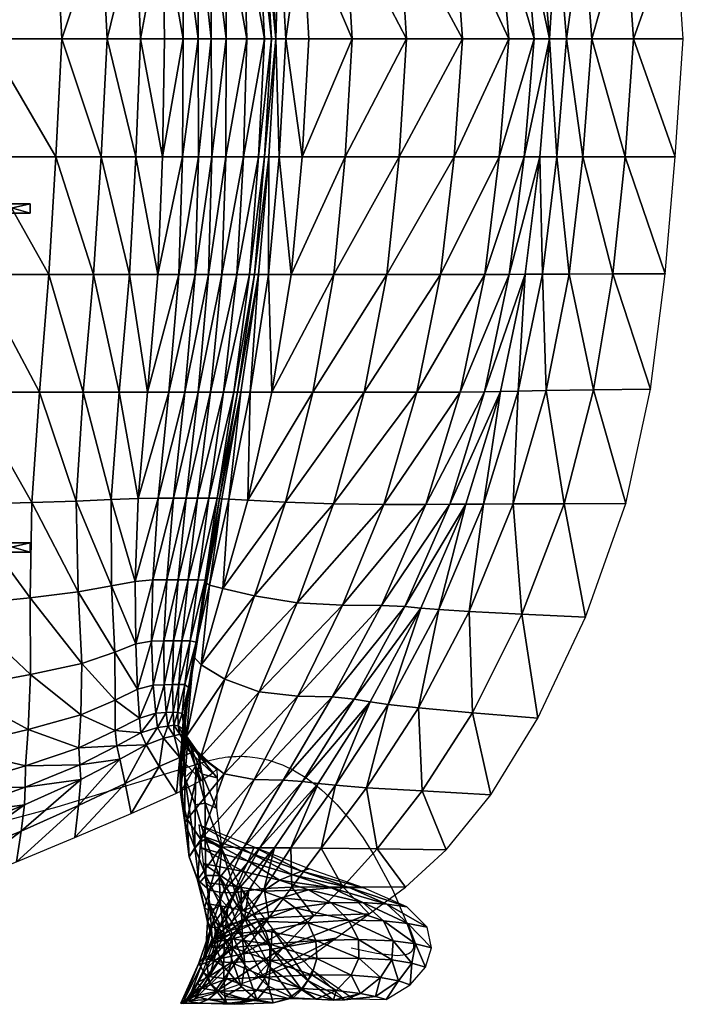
# Model space of a CAD drawing. Header units: inches. Extents: x 13.4 to 35.2, y -33.7 to 45.7.
# Tile 17 of 52: x 28.6 to 34.7, y -13.1 to -4.2. Entities that reach past the tile are written whole.
import ezdxf

# ---------------------------------------------------------------- set-up
doc = ezdxf.new("R2010")
doc.units = ezdxf.units.IN
doc.header["$MEASUREMENT"] = 0
doc.layers.get('0').update_dxf_attribs({"true_color": 0x737373})

# ---------------------------------------------------------------- blocks, each defined once
blk = doc.blocks.new('Box003')
at = {"color": 0}
mesh = blk.add_polyface(dxfattribs=at)
corners = [(0.5077, -3.12, -0.4409), (0.5077, -3.0358, -0.4409), (0.8063, -3.0358, 0.1332), (0.8063, -3.12, 0.1332), (0.2559, -3.0358, -0.5272), (0.4332, -3.0358, 0.0085), (0.4332, -3.12, 0.0085), (0.0602, -3.0358, -0.0569), (0.2559, -3.12, -0.5272), (1.8733, -1.4082, 1.0523), (1.9648, -2.4773, 0.9748), (2.1567, -2.4773, 1.2188), (2.0653, -1.4082, 1.2884), (2.3041, -2.4773, 1.4484), (2.1908, -3.5465, 1.1491), (2.008, -3.5465, 0.9071), (2.1964, -4.6157, 1.0795), (2.0271, -4.6157, 0.8442), (0.8906, -1.4082, 0.4111), (0.2545, -1.4082, 0.2956), (0.3242, -2.4773, 0.1377), (0.9768, -2.4773, 0.2627), (1.3817, -2.4773, 0.4563), (1.2893, -1.4082, 0.5849), (1.0413, -3.5465, 0.1905), (0.3734, -3.5465, 0.0522), (0.4124, -4.6157, 0.003), (1.0949, -4.6157, 0.1565), (1.4503, -3.5465, 0.3955), (1.507, -4.6157, 0.3687), (1.7088, -2.4773, 0.7072), (1.6157, -1.4082, 0.8082), (1.7669, -3.5465, 0.6451), (1.8075, -4.6157, 0.6026)]
mesh.append_faces([[corners[k] for k in face] for face in [(0, 1, 2), (2, 3, 0), (1, 4, 5), (5, 2, 1), (6, 5, 7), (1, 0, 8), (8, 4, 1), (3, 2, 5), (5, 6, 3), (0, 3, 6), (6, 8, 0), (9, 10, 11), (12, 11, 13), (14, 11, 10), (10, 15, 14), (16, 14, 15), (15, 17, 16), (18, 19, 20), (20, 21, 18), (21, 22, 23), (24, 25, 26), (26, 27, 24), (28, 24, 27), (27, 29, 28), (24, 28, 22), (22, 21, 24), (25, 24, 21), (21, 20, 25), (22, 30, 31), (30, 10, 9), (32, 28, 29), (29, 33, 32), (15, 32, 33), (33, 17, 15), (32, 15, 10), (10, 30, 32), (28, 32, 30), (30, 22, 28)]], dxfattribs={"vtx2": -1, "color": 0})
mesh = blk.add_polyface(dxfattribs=at)
corners = [(2.6889, -1.4082, 4.0683), (2.8423, -2.4773, 3.9998), (2.8799, -2.4773, 4.624), (2.1908, -3.5465, 1.1491), (2.1964, -4.6157, 1.0795), (2.332, -4.6157, 1.3091), (2.3337, -3.5465, 1.3787), (2.1567, -2.4773, 1.2188), (2.3041, -2.4773, 1.4484), (2.4548, -3.5465, 1.6034), (2.4268, -2.4773, 1.673), (2.45, -4.6157, 1.5338), (2.5852, -4.6157, 1.8868), (2.5821, -3.5465, 1.9556), (2.5463, -2.4773, 2.0247), (2.7435, -3.5465, 2.5681), (2.6838, -2.4773, 2.6354), (2.7723, -4.6157, 2.5016), (2.9354, -4.6157, 3.2162), (2.8806, -3.5465, 3.2807), (2.7967, -2.4773, 3.3466), (2.9354, -3.5465, 3.9337), (2.9985, -4.6157, 3.8687), (3.0374, -4.6157, 4.4902), (2.9748, -3.5465, 4.5568), (2.969, -2.4773, 5.2483), (2.8026, -1.4082, 5.3175), (3.0657, -3.5465, 5.1798), (3.1277, -4.6157, 5.1118), (3.2746, -3.5465, 6.0322), (3.3362, -4.6157, 5.9629), (3.1749, -2.4773, 6.1015)]
mesh.append_faces([[corners[k] for k in face] for face in [(0, 1, 2), (3, 4, 5), (5, 6, 3), (7, 3, 6), (6, 8, 7), (9, 10, 8), (8, 6, 9), (11, 9, 6), (6, 5, 11), (9, 11, 12), (12, 13, 9), (10, 9, 13), (13, 14, 10), (15, 16, 14), (14, 13, 15), (17, 15, 13), (13, 12, 17), (15, 17, 18), (18, 19, 15), (16, 15, 19), (19, 20, 16), (21, 1, 20), (20, 19, 21), (22, 21, 19), (19, 18, 22), (21, 22, 23), (23, 24, 21), (1, 21, 24), (24, 2, 1), (2, 25, 26), (27, 24, 23), (23, 28, 27), (29, 27, 28), (28, 30, 29), (27, 29, 31), (31, 25, 27), (24, 27, 25), (25, 2, 24)]], dxfattribs={"vtx2": -1, "color": 0})
mesh = blk.add_polyface(dxfattribs=at)
corners = [(3.6677, -3.5465, 7.343), (3.5632, -2.4773, 7.4126), (3.1749, -2.4773, 6.1015), (3.2746, -3.5465, 6.0322), (3.7294, -4.6157, 7.2733), (3.3362, -4.6157, 5.9629), (4.2229, -4.6157, 8.7906), (4.1573, -3.5465, 8.8603), (4.0451, -2.4773, 8.9299), (4.6554, -3.5465, 10.3321), (4.732, -4.6157, 10.2625), (5.1529, -4.6157, 11.4589), (5.0655, -3.5465, 11.5265), (4.5322, -2.4773, 10.4017), (4.933, -2.4776, 11.5942), (5.2911, -3.5465, 12.2117), (5.1561, -2.4782, 12.2734), (5.3816, -4.6157, 12.15), (5.521, -4.6157, 12.5885), (5.4321, -3.5465, 12.6423), (5.2985, -2.4791, 12.6961), (6.207, -3.5465, 14.3646), (5.8246, -3.5465, 13.6111), (5.9066, -4.6157, 13.5751), (6.2846, -4.6157, 14.3425), (6.6623, -3.5465, 15.2257), (6.7353, -4.6157, 15.2195), (6.5694, -2.4844, 15.2319), (6.0966, -2.4826, 14.3866), (5.7002, -2.4811, 13.647), (5.5881, -3.5465, 13.0729), (5.674, -4.6157, 13.027), (5.457, -2.48, 13.1187)]
mesh.append_faces([[corners[k] for k in face] for face in [(0, 1, 2), (2, 3, 0), (4, 0, 3), (3, 5, 4), (0, 4, 6), (6, 7, 0), (1, 0, 7), (8, 7, 9), (10, 9, 7), (7, 6, 10), (9, 10, 11), (11, 12, 9), (13, 9, 12), (12, 14, 13), (15, 16, 14), (14, 12, 15), (17, 15, 12), (12, 11, 17), (15, 17, 18), (18, 19, 15), (16, 15, 19), (19, 20, 16), (21, 22, 23), (23, 24, 21), (25, 21, 24), (24, 26, 25), (21, 25, 27), (27, 28, 21), (22, 21, 28), (28, 29, 22), (30, 19, 18), (18, 31, 30), (22, 30, 31), (31, 23, 22), (30, 22, 29), (29, 32, 30), (19, 30, 32), (32, 20, 19)]], dxfattribs={"vtx2": -1, "color": 0})
mesh = blk.add_polyface(dxfattribs=at)
corners = [(0.5077, -6.1113, -0.4409), (0.8063, -6.1113, 0.1332), (0.8063, -6.1956, 0.1332), (0.5077, -6.1956, -0.4409), (0.4332, -6.1956, 0.0085), (0.2559, -6.1956, -0.5272), (0.0602, -6.1956, -0.0569), (0.4332, -6.1113, 0.0085), (0.2559, -6.1113, -0.5272), (2.1567, -6.754, 1.2188), (1.9648, -6.754, 0.9748), (1.8733, -7.8232, 1.0523), (2.3041, -6.754, 1.4484), (2.0653, -7.8232, 1.2884), (2.1908, -5.6848, 1.1491), (2.008, -5.6848, 0.9071), (2.1964, -4.6157, 1.0795), (2.0271, -4.6157, 0.8442), (0.8906, -7.8232, 0.4111), (0.9768, -6.754, 0.2627), (0.3242, -6.754, 0.1377), (0.2545, -7.8232, 0.2956), (1.2893, -7.8232, 0.5849), (1.3817, -6.754, 0.4563), (1.0413, -5.6848, 0.1905), (1.0949, -4.6157, 0.1565), (0.4124, -4.6157, 0.003), (0.3734, -5.6848, 0.0522), (1.4503, -5.6848, 0.3955), (1.507, -4.6157, 0.3687), (1.6157, -7.8232, 0.8082), (1.7088, -6.754, 0.7072), (1.7669, -5.6848, 0.6451), (1.8075, -4.6157, 0.6026)]
mesh.append_faces([[corners[k] for k in face] for face in [(0, 1, 2), (2, 3, 0), (3, 2, 4), (4, 5, 3), (6, 4, 7), (3, 5, 8), (8, 0, 3), (1, 7, 4), (4, 2, 1), (0, 8, 7), (7, 1, 0), (9, 10, 11), (12, 9, 13), (14, 15, 10), (10, 9, 14), (16, 17, 15), (15, 14, 16), (18, 19, 20), (20, 21, 18), (22, 23, 19), (19, 18, 22), (24, 25, 26), (26, 27, 24), (28, 29, 25), (25, 24, 28), (24, 19, 23), (23, 28, 24), (27, 20, 19), (19, 24, 27), (30, 31, 23), (11, 10, 31), (32, 33, 29), (29, 28, 32), (15, 17, 33), (33, 32, 15), (32, 31, 10), (10, 15, 32), (28, 23, 31), (31, 32, 28)]], dxfattribs={"vtx2": -1, "color": 0})
mesh = blk.add_polyface(dxfattribs=at)
corners = [(2.8799, -6.754, 4.624), (2.8423, -6.754, 3.9998), (2.6889, -7.8232, 4.0683), (2.1908, -5.6848, 1.1491), (2.3337, -5.6848, 1.3787), (2.332, -4.6157, 1.3091), (2.1964, -4.6157, 1.0795), (2.1567, -6.754, 1.2188), (2.3041, -6.754, 1.4484), (2.4548, -5.6848, 1.6034), (2.4268, -6.754, 1.673), (2.45, -4.6157, 1.5338), (2.5821, -5.6848, 1.9556), (2.5852, -4.6157, 1.8868), (2.5463, -6.754, 2.0247), (2.7435, -5.6848, 2.5681), (2.6838, -6.754, 2.6354), (2.7723, -4.6157, 2.5016), (2.8806, -5.6848, 3.2807), (2.9354, -4.6157, 3.2162), (2.7967, -6.754, 3.3466), (2.9354, -5.6848, 3.9337), (2.9985, -4.6157, 3.8687), (2.9748, -5.6848, 4.5568), (3.0374, -4.6157, 4.4902), (2.8026, -7.8232, 5.3175), (2.969, -6.754, 5.2483), (2.9993, -7.8232, 6.171), (3.1749, -6.754, 6.1015), (3.0657, -5.6848, 5.1798), (3.1277, -4.6157, 5.1118), (3.2746, -5.6848, 6.0322), (3.3362, -4.6157, 5.9629)]
mesh.append_faces([[corners[k] for k in face] for face in [(0, 1, 2), (3, 4, 5), (5, 6, 3), (7, 8, 4), (4, 3, 7), (9, 4, 8), (8, 10, 9), (11, 5, 4), (4, 9, 11), (9, 12, 13), (13, 11, 9), (10, 14, 12), (12, 9, 10), (15, 12, 14), (14, 16, 15), (17, 13, 12), (12, 15, 17), (15, 18, 19), (19, 17, 15), (16, 20, 18), (18, 15, 16), (21, 18, 20), (20, 1, 21), (22, 19, 18), (18, 21, 22), (21, 23, 24), (24, 22, 21), (1, 0, 23), (23, 21, 1), (25, 26, 0), (27, 28, 26), (29, 30, 24), (24, 23, 29), (31, 32, 30), (30, 29, 31), (29, 26, 28), (28, 31, 29), (23, 0, 26), (26, 29, 23)]], dxfattribs={"vtx2": -1, "color": 0})
mesh = blk.add_polyface(dxfattribs=at)
corners = [(3.6677, -5.6848, 7.343), (3.2746, -5.6848, 6.0322), (3.1749, -6.754, 6.1015), (3.7294, -4.6157, 7.2733), (3.3362, -4.6157, 5.9629), (4.1573, -5.6848, 8.8603), (4.2229, -4.6157, 8.7906), (3.5632, -6.754, 7.4126), (4.0451, -6.754, 8.9299), (4.6554, -5.6848, 10.3321), (4.5322, -6.754, 10.4017), (4.732, -4.6157, 10.2625), (5.0655, -5.6848, 11.5265), (5.1529, -4.6157, 11.4589), (4.933, -6.7538, 11.5942), (5.2911, -5.6848, 12.2117), (5.1561, -6.7531, 12.2734), (5.3816, -4.6157, 12.15), (5.4321, -5.6848, 12.6423), (5.521, -4.6157, 12.5885), (5.2985, -6.7522, 12.6961), (6.207, -5.6848, 14.3646), (6.2846, -4.6157, 14.3425), (5.9066, -4.6157, 13.5751), (5.8246, -5.6848, 13.6111), (6.6623, -5.6848, 15.2257), (6.7353, -4.6157, 15.2195), (6.0966, -6.7487, 14.3866), (6.5694, -6.747, 15.2319), (5.7002, -6.7503, 13.647), (5.5881, -5.6848, 13.0729), (5.674, -4.6157, 13.027), (5.457, -6.7514, 13.1187)]
mesh.append_faces([[corners[k] for k in face] for face in [(0, 1, 2), (3, 4, 1), (1, 0, 3), (0, 5, 6), (6, 3, 0), (7, 8, 5), (5, 0, 7), (9, 5, 8), (8, 10, 9), (11, 6, 5), (5, 9, 11), (9, 12, 13), (13, 11, 9), (10, 14, 12), (12, 9, 10), (15, 12, 14), (14, 16, 15), (17, 13, 12), (12, 15, 17), (15, 18, 19), (19, 17, 15), (16, 20, 18), (18, 15, 16), (21, 22, 23), (23, 24, 21), (25, 26, 22), (22, 21, 25), (21, 27, 28), (28, 25, 21), (24, 29, 27), (27, 21, 24), (30, 31, 19), (19, 18, 30), (24, 23, 31), (31, 30, 24), (30, 32, 29), (29, 24, 30), (18, 20, 32), (32, 30, 18)]], dxfattribs={"vtx2": -1, "color": 0})
mesh = blk.add_polyface(dxfattribs=at)
corners = [(2.9993, -7.8232, 6.171), (3.3729, -7.8232, 7.4822), (3.5632, -6.754, 7.4126), (3.8396, -7.8232, 8.9995), (4.0451, -6.754, 8.9299), (3.1241, -8.82, 7.5237), (3.5609, -8.8357, 9.041), (4.3159, -7.8232, 10.4713), (4.0159, -8.8409, 10.5128), (4.5322, -6.754, 10.4017), (4.7104, -7.8223, 11.6618), (4.933, -6.7538, 11.5942), (4.3981, -8.8407, 11.7022), (4.9321, -7.8196, 12.3351), (4.6165, -8.84, 12.372), (5.1561, -6.7531, 12.2734), (5.0755, -7.8161, 12.7498), (5.2985, -6.7522, 12.6961), (4.7611, -8.839, 12.7822), (3.1749, -6.754, 6.1015), (3.6677, -5.6848, 7.343), (5.9205, -7.802, 14.4087), (6.0966, -6.7487, 14.3866), (5.7002, -6.7503, 13.647), (5.4909, -7.8082, 13.6829), (6.4371, -7.795, 15.2381), (6.5694, -6.747, 15.2319), (5.653, -8.8351, 14.4145), (6.2139, -8.8332, 15.2265), (5.1898, -8.8368, 13.703), (5.2355, -7.8126, 13.1645), (5.457, -6.7514, 13.1187), (4.9224, -8.838, 13.1923)]
mesh.append_faces([[corners[k] for k in face] for face in [(0, 1, 2), (1, 3, 4), (4, 2, 1), (5, 6, 3), (3, 1, 5), (7, 3, 6), (6, 8, 7), (9, 4, 3), (3, 7, 9), (7, 10, 11), (11, 9, 7), (8, 12, 10), (10, 7, 8), (13, 10, 12), (12, 14, 13), (15, 11, 10), (10, 13, 15), (13, 16, 17), (17, 15, 13), (14, 18, 16), (16, 13, 14), (19, 2, 20), (21, 22, 23), (23, 24, 21), (25, 26, 22), (22, 21, 25), (21, 27, 28), (28, 25, 21), (24, 29, 27), (27, 21, 24), (30, 31, 17), (17, 16, 30), (24, 23, 31), (31, 30, 24), (30, 32, 29), (29, 24, 30), (16, 18, 32), (32, 30, 16)]], dxfattribs={"vtx2": -1, "color": 0})
mesh = blk.add_polyface(dxfattribs=at)
corners = [(0.5077, -9.1892, 0.0937), (0.8063, -9.1892, 0.6678), (0.8063, -9.2735, 0.6678), (0.5077, -9.2735, 0.0937), (0.4332, -9.2735, 0.5431), (0.2559, -9.2735, 0.0074), (0.0602, -9.2735, 0.4777), (0.4332, -9.1892, 0.5431), (0.2559, -9.1892, 0.0074), (2.0653, -7.8232, 1.2884), (1.8733, -7.8232, 1.0523), (1.7869, -8.787, 1.1718), (1.9693, -8.7836, 1.3908), (2.1567, -6.754, 1.2188), (2.1086, -8.7836, 1.6157), (2.2117, -7.8232, 1.518), (1.759, -9.54, 1.3655), (1.9212, -9.5264, 1.5587), (2.0466, -9.5264, 1.7694), (2.2237, -8.7836, 1.8387), (2.1497, -9.5264, 1.9878), (0.8906, -7.8232, 0.4111), (0.8216, -8.8243, 0.632), (1.2252, -8.8107, 0.7834), (1.2893, -7.8232, 0.5849), (0.2545, -7.8232, 0.2956), (0.1867, -8.8413, 0.5273), (0.8085, -9.6895, 0.9217), (1.2419, -9.6351, 1.054), (1.3817, -6.754, 0.4563), (1.6157, -7.8232, 0.8082), (1.7088, -6.754, 0.7072), (1.543, -8.7971, 0.9663), (1.5456, -9.5808, 1.1996)]
mesh.append_faces([[corners[k] for k in face] for face in [(0, 1, 2), (2, 3, 0), (3, 2, 4), (4, 5, 3), (6, 4, 7), (3, 5, 8), (8, 0, 3), (1, 7, 4), (4, 2, 1), (0, 8, 7), (7, 1, 0), (9, 10, 11), (11, 12, 9), (10, 9, 13), (12, 14, 15), (15, 9, 12), (12, 11, 16), (16, 17, 12), (17, 18, 14), (14, 12, 17), (19, 14, 18), (18, 20, 19), (21, 22, 23), (23, 24, 21), (25, 26, 22), (22, 21, 25), (27, 22, 26), (28, 23, 22), (29, 24, 30), (31, 30, 10), (30, 32, 11), (11, 10, 30), (24, 23, 32), (32, 30, 24), (33, 32, 23), (23, 28, 33), (16, 11, 32), (32, 33, 16)]], dxfattribs={"vtx2": -1, "color": 0})
mesh = blk.add_polyface(dxfattribs=at)
corners = [(2.0653, -7.8232, 1.2884), (2.2117, -7.8232, 1.518), (2.3041, -6.754, 1.4484), (2.3329, -7.8232, 1.7426), (2.1086, -8.7836, 1.6157), (2.2237, -8.7836, 1.8387), (2.4268, -6.754, 1.673), (2.4446, -7.8232, 2.0941), (2.5463, -6.754, 2.0247), (2.3264, -8.7836, 2.1902), (2.5625, -7.8232, 2.7042), (2.4285, -8.7836, 2.8003), (2.6838, -6.754, 2.6354), (2.6546, -7.8232, 3.4149), (2.7967, -6.754, 3.3466), (2.5041, -8.7845, 3.5076), (2.6889, -7.8232, 4.0683), (2.5269, -8.7875, 4.1507), (2.8423, -6.754, 3.9998), (2.72, -7.8232, 4.6929), (2.8799, -6.754, 4.624), (2.5458, -8.7914, 4.7617), (3.3729, -7.8232, 7.4822), (2.9993, -7.8232, 6.171), (2.7817, -8.8034, 6.2159), (3.1241, -8.82, 7.5237), (3.5632, -6.754, 7.4126), (3.1749, -6.754, 6.1015), (2.1497, -9.5264, 1.9878), (2.2408, -9.5264, 2.3393), (2.3308, -9.5264, 2.9494), (2.3947, -9.5303, 3.6464), (2.4077, -9.542, 4.2588), (2.8026, -7.8232, 5.3175), (2.969, -6.754, 5.2483), (2.6098, -8.7952, 5.3727)]
mesh.append_faces([[corners[k] for k in face] for face in [(0, 1, 2), (3, 1, 4), (4, 5, 3), (6, 2, 1), (1, 3, 6), (3, 7, 8), (8, 6, 3), (5, 9, 7), (7, 3, 5), (10, 7, 9), (9, 11, 10), (12, 8, 7), (7, 10, 12), (10, 13, 14), (14, 12, 10), (11, 15, 13), (13, 10, 11), (16, 13, 15), (15, 17, 16), (18, 14, 13), (13, 16, 18), (16, 19, 20), (17, 21, 19), (19, 16, 17), (22, 23, 24), (24, 25, 22), (26, 27, 23), (9, 5, 28), (11, 9, 29), (15, 11, 30), (17, 15, 31), (21, 17, 32), (20, 19, 33), (34, 33, 23), (33, 35, 24), (24, 23, 33), (19, 21, 35), (35, 33, 19)]], dxfattribs={"vtx2": -1, "color": 0})
mesh = blk.add_polyface(dxfattribs=at)
corners = [(-0.9218, -11.9844, 1.3868), (0.0505, -11.6618, 1.3202), (0.0628, -11.4233, 1.3637), (-0.9292, -12.2047, 1.212), (0.04, -11.8562, 1.1886), (-0.8575, -9.8527, 0.8223), (0.1429, -9.7575, 0.834), (0.1867, -8.8413, 0.5273), (-0.8822, -10.6931, 1.1552), (0.1125, -10.5146, 1.1222), (-0.9, -11.2933, 1.3777), (0.0846, -11.0553, 1.2982), (-0.9125, -11.7062, 1.4637), (0.7605, -11.4078, 1.4103), (0.7634, -11.2153, 1.4282), (1.2581, -11.2045, 1.5773), (1.2491, -11.0501, 1.5748), (0.7556, -11.57, 1.2931), (1.2666, -11.3383, 1.4634), (0.8085, -9.6895, 0.9217), (0.8216, -8.8243, 0.632), (1.2419, -9.6351, 1.054), (0.8108, -10.3871, 1.1931), (1.2767, -10.2854, 1.316), (0.7879, -10.8853, 1.3588), (1.2672, -10.7504, 1.4887), (0.7251, -11.8088, 1.0643), (1.2469, -11.5764, 1.2005), (0.6817, -12.0859, 0.7797), (1.2131, -11.8668, 0.8632), (0.0239, -12.0914, 0.9895), (0.005, -12.347, 0.7566), (-0.936, -12.4437, 1.0044), (-0.9425, -12.692, 0.7803)]
mesh.append_faces([[corners[k] for k in face] for face in [(0, 1, 2), (3, 4, 1), (5, 6, 7), (8, 9, 6), (6, 5, 8), (10, 11, 9), (9, 8, 10), (12, 2, 11), (11, 10, 12), (13, 14, 2), (2, 1, 13), (15, 16, 14), (14, 13, 15), (13, 17, 18), (18, 15, 13), (1, 4, 17), (17, 13, 1), (7, 6, 19), (20, 19, 21), (19, 22, 23), (6, 9, 22), (22, 19, 6), (24, 22, 9), (9, 11, 24), (22, 24, 25), (24, 14, 16), (16, 25, 24), (11, 2, 14), (14, 24, 11), (26, 27, 18), (18, 17, 26), (28, 29, 27), (27, 26, 28), (26, 30, 31), (31, 28, 26), (17, 4, 30), (30, 26, 17), (32, 30, 4), (33, 31, 30)]], dxfattribs={"vtx2": -1, "color": 0})
mesh = blk.add_polyface(dxfattribs=at)
corners = [(2.2045, -10.888, 3.0604), (2.1517, -10.853, 2.7826), (2.2029, -10.9485, 2.7592), (2.188, -10.7386, 3.0552), (2.2355, -11.0207, 3.6009), (2.2103, -10.8026, 3.5102), (2.1497, -9.5264, 1.9878), (2.2408, -9.5264, 2.3393), (2.3264, -8.7836, 2.1902), (2.3308, -9.5264, 2.9494), (2.185, -10.0811, 2.5037), (2.2608, -10.0811, 3.0703), (2.4285, -8.7836, 2.8003), (2.3947, -9.5303, 3.6464), (2.5041, -8.7845, 3.5076), (2.3126, -10.093, 3.7186), (2.4077, -9.542, 4.2588), (2.3169, -10.1284, 4.2977), (2.3008, -10.1757, 4.8422), (2.408, -9.5576, 4.8288), (2.1471, -10.7298, 2.746), (2.21, -10.4774, 3.082), (2.156, -10.4774, 2.6462), (2.2435, -10.5052, 3.6113), (2.2401, -10.5886, 4.1725), (2.1979, -10.9703, 4.1785), (2.2183, -10.6998, 4.7498), (2.1863, -10.9808, 4.6698), (2.5742, -10.427, 7.4713), (2.3586, -10.2977, 6.1801), (2.2253, -10.9466, 6.1451), (2.3558, -11.131, 7.4445), (2.4341, -9.5732, 5.3988), (2.291, -10.223, 5.3867), (2.1964, -10.811, 5.3271)]
mesh.append_faces([[corners[k] for k in face] for face in [(0, 1, 2), (1, 0, 3), (0, 4, 5), (5, 3, 0), (6, 7, 8), (9, 7, 10), (10, 11, 9), (7, 9, 12), (9, 13, 14), (11, 15, 13), (13, 9, 11), (16, 13, 15), (15, 17, 16), (17, 18, 19), (19, 16, 17), (20, 3, 21), (11, 10, 22), (22, 21, 11), (21, 23, 15), (15, 11, 21), (3, 5, 23), (23, 21, 3), (24, 23, 5), (5, 25, 24), (17, 15, 23), (23, 24, 17), (24, 26, 18), (18, 17, 24), (25, 27, 26), (26, 24, 25), (28, 29, 30), (30, 31, 28), (32, 33, 29), (19, 18, 33), (33, 32, 19), (34, 33, 18), (18, 26, 34), (30, 29, 33), (33, 34, 30)]], dxfattribs={"vtx2": -1, "color": 0})
mesh = blk.add_polyface(dxfattribs=at)
corners = [(2.3947, -9.5303, 3.6464), (2.4077, -9.542, 4.2588), (2.5269, -8.7875, 4.1507), (2.408, -9.5576, 4.8288), (2.5458, -8.7914, 4.7617), (2.8441, -9.6723, 7.5089), (2.5561, -9.6057, 6.2114), (2.3586, -10.2977, 6.1801), (2.5742, -10.427, 7.4713), (3.1241, -8.82, 7.5237), (2.7817, -8.8034, 6.2159), (3.2291, -9.7349, 9.0262), (3.5609, -8.8357, 9.041), (2.8846, -10.5444, 8.9886), (3.6418, -9.7558, 10.498), (3.2361, -10.5836, 10.4604), (4.0159, -8.8409, 10.5128), (3.5497, -10.5898, 11.6497), (3.9964, -9.7593, 11.6879), (2.3558, -11.131, 7.4445), (2.5678, -11.2877, 8.9618), (2.8412, -11.3399, 10.4336), (2.356, -11.883, 8.9428), (3.1026, -11.3442, 11.6184), (2.5446, -11.9511, 10.4153), (3.2788, -11.3571, 12.2746), (2.742, -11.9584, 11.5941), (3.7464, -10.6086, 12.3195), (3.4206, -11.3744, 12.6665), (3.8929, -10.6336, 12.7295), (2.8911, -11.9607, 12.2319), (2.4341, -9.5732, 5.3988), (2.6098, -8.7952, 5.3727), (2.396, -11.5546, 3.9245), (2.3689, -11.2907, 3.2121), (2.4974, -11.5998, 3.3426), (2.5048, -11.3241, 2.5705), (2.5019, -11.2461, 2.0644), (2.3339, -11.1178, 2.679), (2.4624, -11.2818, 1.7252), (2.3101, -11.0711, 2.3096), (3.1743, -11.9603, 12.9665), (3.5789, -11.3916, 13.0584)]
mesh.append_faces([[corners[k] for k in face] for face in [(0, 1, 2), (1, 3, 4), (5, 6, 7), (7, 8, 5), (9, 10, 6), (6, 5, 9), (5, 11, 12), (12, 9, 5), (8, 13, 11), (11, 5, 8), (14, 11, 13), (13, 15, 14), (16, 12, 11), (15, 17, 18), (18, 14, 15), (19, 20, 13), (13, 8, 19), (21, 20, 22), (15, 13, 20), (20, 21, 15), (21, 23, 17), (17, 15, 21), (23, 21, 24), (25, 23, 26), (27, 17, 23), (23, 25, 27), (25, 28, 29), (28, 25, 30), (31, 32, 4), (4, 3, 31), (6, 10, 32), (32, 31, 6), (7, 6, 31), (33, 34, 35), (36, 35, 34), (37, 36, 38), (39, 37, 40), (41, 42, 28)]], dxfattribs={"vtx2": -1, "color": 0})
mesh = blk.add_polyface(dxfattribs=at)
corners = [(3.2291, -9.7349, 9.0262), (3.6418, -9.7558, 10.498), (4.0159, -8.8409, 10.5128), (3.9964, -9.7593, 11.6879), (4.3981, -8.8407, 11.7022), (4.2068, -9.7696, 12.3594), (3.5497, -10.5898, 11.6497), (3.7464, -10.6086, 12.3195), (4.6165, -8.84, 12.372), (4.3534, -9.7833, 12.7717), (4.7611, -8.839, 12.7822), (3.8929, -10.6336, 12.7295), (3.2788, -11.3571, 12.2746), (5.2684, -9.8382, 14.3878), (5.653, -8.8351, 14.4145), (5.1898, -8.8368, 13.703), (4.7902, -9.8142, 13.6911), (5.8488, -9.8657, 15.1792), (6.2139, -8.8332, 15.2265), (4.8213, -10.7336, 14.3195), (5.4154, -10.7836, 15.0897), (4.333, -10.6898, 13.6394), (4.3666, -11.4434, 14.2008), (3.8592, -11.4132, 13.5399), (4.9875, -11.4779, 14.9514), (4.5818, -11.9785, 14.7703), (3.9571, -11.9693, 14.052), (4.5165, -9.797, 13.184), (4.9224, -8.838, 13.1923), (4.056, -10.6586, 13.1394), (3.5789, -11.3916, 13.0584), (3.4206, -11.3744, 12.6665), (3.449, -11.9625, 13.4215)]
mesh.append_faces([[corners[k] for k in face] for face in [(0, 1, 2), (1, 3, 4), (4, 2, 1), (5, 3, 6), (6, 7, 5), (8, 4, 3), (3, 5, 8), (5, 9, 10), (10, 8, 5), (7, 11, 9), (9, 5, 7), (11, 7, 12), (13, 14, 15), (15, 16, 13), (17, 18, 14), (14, 13, 17), (13, 19, 20), (20, 17, 13), (16, 21, 19), (19, 13, 16), (22, 19, 21), (21, 23, 22), (24, 20, 19), (19, 22, 24), (25, 24, 22), (26, 22, 23), (27, 28, 10), (10, 9, 27), (16, 15, 28), (28, 27, 16), (27, 29, 21), (21, 16, 27), (9, 11, 29), (29, 27, 9), (30, 29, 11), (11, 31, 30), (23, 21, 29), (29, 30, 23), (32, 23, 30)]], dxfattribs={"vtx2": -1, "color": 0})
mesh = blk.add_polyface(dxfattribs=at)
corners = [(2.1471, -10.7298, 2.746), (2.104, -10.7279, 2.5151), (2.1108, -10.8453, 2.561), (1.9212, -9.5264, 1.5587), (1.759, -9.54, 1.3655), (1.7649, -10.1081, 1.5808), (1.9098, -10.0821, 1.7577), (2.0205, -10.0814, 1.9581), (2.0466, -9.5264, 1.7694), (2.1497, -9.5264, 1.9878), (2.1086, -10.0811, 2.1699), (2.185, -10.0811, 2.5037), (2.2408, -9.5264, 2.3393), (1.9238, -10.4814, 1.9532), (1.7804, -10.5174, 1.7649), (1.7985, -10.7816, 1.8883), (1.9466, -10.7379, 2.0957), (2.0248, -10.4784, 2.1604), (2.0424, -10.7312, 2.3143), (2.0983, -10.4774, 2.3652), (2.156, -10.4774, 2.6462), (2.21, -10.4774, 3.082), (1.2767, -10.2854, 1.316), (1.2419, -9.6351, 1.054), (0.8085, -9.6895, 0.9217), (1.2672, -10.7504, 1.4887), (0.8108, -10.3871, 1.1931), (1.5456, -9.5808, 1.1996), (1.5743, -10.1841, 1.4394), (1.5797, -10.6174, 1.6171), (1.58, -10.8956, 1.7215)]
mesh.append_faces([[corners[k] for k in face] for face in [(0, 1, 2), (3, 4, 5), (5, 6, 3), (6, 7, 8), (8, 3, 6), (9, 8, 7), (7, 10, 9), (10, 11, 12), (12, 9, 10), (13, 14, 15), (15, 16, 13), (6, 5, 14), (14, 13, 6), (13, 17, 7), (7, 6, 13), (16, 18, 17), (17, 13, 16), (19, 17, 18), (18, 1, 19), (10, 7, 17), (17, 19, 10), (19, 20, 11), (11, 10, 19), (1, 0, 20), (20, 19, 1), (21, 20, 0), (22, 23, 24), (25, 22, 26), (27, 28, 5), (5, 4, 27), (23, 22, 28), (28, 27, 23), (29, 28, 22), (22, 25, 29), (14, 5, 28), (28, 29, 14), (29, 30, 15), (15, 14, 29), (30, 29, 25)]], dxfattribs={"vtx2": -1, "color": 0})
mesh = blk.add_polyface(dxfattribs=at)
corners = [(2.2029, -10.9485, 2.7592), (2.2635, -11.0355, 3.1089), (2.2045, -10.888, 3.0604), (2.3096, -11.2286, 3.6957), (2.2355, -11.0207, 3.6009), (2.2109, -11.3213, 4.6108), (2.3042, -11.5679, 4.6707), (2.1979, -10.9703, 4.1785), (2.2103, -10.8026, 3.5102), (2.1648, -11.2171, 5.1064), (2.1863, -10.9808, 4.6698), (2.2101, -11.7297, 5.9333), (2.171, -11.4561, 6.0737), (2.3019, -11.9609, 5.9359), (2.233, -11.698, 7.424), (2.3558, -11.131, 7.4445), (2.2253, -10.9466, 6.1451), (2.356, -11.883, 8.9428), (2.5678, -11.2877, 8.9618), (2.1964, -10.811, 5.3271), (2.2183, -10.6998, 4.7498), (2.396, -11.5546, 3.9245), (2.396, -11.8746, 4.832), (2.3689, -11.2907, 3.2121), (2.3339, -11.1178, 2.679), (2.5048, -11.3241, 2.5705), (2.3101, -11.0711, 2.3096), (2.1644, -10.9272, 2.4951), (2.5019, -11.2461, 2.0644), (2.2651, -11.096, 2.0357), (2.4624, -11.2818, 1.7252), (2.1142, -10.9425, 2.2715), (2.1665, -11.138, 1.7891), (2.3601, -11.3476, 1.4535), (2.1345, -11.463, 1.2264)]
mesh.append_faces([[corners[k] for k in face] for face in [(0, 1, 2), (1, 3, 4), (4, 2, 1), (5, 4, 3), (3, 6, 5), (7, 8, 4), (4, 5, 7), (5, 9, 10), (10, 7, 5), (11, 12, 9), (9, 5, 11), (5, 6, 13), (13, 11, 5), (14, 12, 11), (15, 16, 12), (12, 14, 15), (14, 17, 18), (18, 15, 14), (12, 16, 19), (20, 10, 9), (9, 19, 20), (6, 3, 21), (21, 22, 6), (23, 21, 3), (3, 1, 23), (23, 24, 25), (1, 0, 24), (24, 23, 1), (26, 24, 0), (0, 27, 26), (24, 26, 28), (26, 29, 30), (27, 31, 29), (29, 26, 27), (32, 29, 31), (33, 30, 29), (29, 32, 33), (34, 33, 32)]], dxfattribs={"vtx2": -1, "color": 0})
mesh = blk.add_polyface(dxfattribs=at)
corners = [(1.9617, -10.8654, 2.1358), (1.8124, -10.9145, 1.9214), (1.8602, -11.0251, 1.827), (2.0185, -10.965, 2.0436), (1.9466, -10.7379, 2.0957), (1.7985, -10.7816, 1.8883), (2.0561, -10.8533, 2.3579), (2.0424, -10.7312, 2.3143), (2.1142, -10.9425, 2.2715), (2.1108, -10.8453, 2.561), (2.1644, -10.9272, 2.4951), (2.104, -10.7279, 2.5151), (2.1517, -10.853, 2.7826), (2.1471, -10.7298, 2.746), (2.2029, -10.9485, 2.7592), (2.188, -10.7386, 3.0552), (1.5934, -11.0338, 1.7414), (1.58, -10.8956, 1.7215), (1.2491, -11.0501, 1.5748), (1.2581, -11.2045, 1.5773), (1.6222, -11.1531, 1.6375), (1.2666, -11.3383, 1.4634), (1.2672, -10.7504, 1.4887), (2.1964, -10.811, 5.3271), (2.1648, -11.2171, 5.1064), (2.171, -11.4561, 6.0737), (2.1665, -11.138, 1.7891), (1.9794, -11.2224, 1.5679), (2.1345, -11.463, 1.2264), (1.669, -11.3748, 1.37), (1.7248, -11.6476, 1.0209), (1.2469, -11.5764, 1.2005), (1.2131, -11.8668, 0.8632)]
mesh.append_faces([[corners[k] for k in face] for face in [(0, 1, 2), (2, 3, 0), (4, 5, 1), (1, 0, 4), (0, 6, 7), (7, 4, 0), (3, 8, 6), (6, 0, 3), (9, 6, 8), (8, 10, 9), (11, 7, 6), (6, 9, 11), (9, 12, 13), (10, 14, 12), (12, 9, 10), (15, 13, 12), (16, 17, 18), (18, 19, 16), (1, 5, 17), (17, 16, 1), (16, 20, 2), (2, 1, 16), (19, 21, 20), (20, 16, 19), (22, 18, 17), (23, 24, 25), (8, 3, 26), (26, 27, 28), (3, 2, 27), (27, 26, 3), (29, 27, 2), (2, 20, 29), (30, 28, 27), (27, 29, 30), (29, 31, 32), (32, 30, 29), (20, 21, 31), (31, 29, 20)]], dxfattribs={"vtx2": -1, "color": 0})
mesh = blk.add_polyface(dxfattribs=at)
corners = [(2.2501, -12.0415, 7.4057), (2.2101, -11.7297, 5.9333), (2.3019, -11.9609, 5.9359), (2.3414, -12.2789, 7.3917), (2.233, -11.698, 7.424), (2.3262, -12.2488, 8.9288), (2.356, -11.883, 8.9428), (2.3903, -12.5077, 8.9177), (2.4338, -12.3439, 10.4034), (2.5446, -11.9511, 10.4153), (2.5548, -12.3686, 11.5774), (2.742, -11.9584, 11.5941), (2.8911, -11.9607, 12.2319), (2.6707, -12.3648, 12.1989), (2.8412, -11.3399, 10.4336), (2.7256, -12.5486, 5.3929), (2.524, -12.2114, 5.0782), (2.5474, -11.9694, 4.1047), (2.7224, -12.3294, 4.5805), (2.6005, -12.4979, 10.3765), (2.6799, -12.309, 8.9905), (2.4015, -12.2753, 8.9924), (2.4375, -12.4708, 10.3838), (2.7374, -12.5288, 10.371), (2.3493, -11.8457, 5.8055), (2.3628, -11.9581, 6.6731), (2.7859, -12.0818, 6.6857), (2.816, -12.0121, 5.8559), (2.8388, -11.9544, 5.1411), (2.3367, -11.7495, 5.0402), (2.3784, -12.1028, 7.7454), (2.7411, -12.1756, 7.7454), (2.4415, -12.5277, 7.3842), (2.4006, -12.2118, 5.9725), (2.5353, -12.4833, 6.0915), (2.396, -11.8746, 4.832), (2.3042, -11.5679, 4.6707), (2.396, -11.5546, 3.9245), (2.4974, -11.5998, 3.3426)]
mesh.append_faces([[corners[k] for k in face] for face in [(0, 1, 2), (2, 3, 0), (1, 0, 4), (0, 5, 6), (6, 4, 0), (3, 7, 5), (5, 0, 3), (8, 5, 7), (9, 6, 5), (5, 8, 9), (8, 10, 11), (11, 9, 8), (12, 11, 10), (10, 13, 12), (6, 9, 14), (15, 16, 17), (17, 18, 15), (19, 20, 21), (21, 22, 19), (20, 19, 23), (24, 25, 26), (26, 27, 24), (27, 28, 29), (29, 24, 27), (30, 21, 20), (20, 31, 30), (31, 26, 25), (25, 30, 31), (7, 3, 32), (32, 33, 34), (3, 2, 33), (33, 32, 3), (35, 33, 2), (2, 36, 35), (16, 34, 33), (33, 35, 16), (35, 37, 17), (17, 16, 35), (38, 17, 37)]], dxfattribs={"vtx2": -1, "color": 0})
mesh = blk.add_polyface(dxfattribs=at)
corners = [(2.6707, -12.3648, 12.1989), (2.7924, -12.3468, 12.5442), (3.0244, -11.9605, 12.5992), (2.8911, -11.9607, 12.2319), (2.5446, -11.9511, 10.4153), (2.742, -11.9584, 11.5941), (3.1026, -11.3442, 11.6184), (3.2788, -11.3571, 12.2746), (3.4206, -11.3744, 12.6665), (3.1828, -12.316, 13.3131), (2.972, -12.5963, 13.2016), (3.3807, -12.5762, 13.7295), (2.7224, -12.3294, 4.5805), (3.0028, -12.6925, 4.8964), (2.9956, -12.8713, 5.6879), (2.7256, -12.5486, 5.3929), (3.4011, -12.8019, 8.9887), (3.3261, -12.6414, 8.9887), (2.9417, -12.7141, 10.3692), (2.8813, -12.625, 10.3692), (2.622, -12.7434, 11.4958), (3.2126, -12.504, 8.9887), (2.8221, -12.5672, 10.3692), (3.0882, -12.4121, 8.9887), (2.6067, -12.7146, 11.4925), (2.9212, -12.3517, 8.9891), (2.7374, -12.5288, 10.371), (3.5394, -12.4574, 7.7454), (3.3336, -12.342, 7.7454), (3.0706, -12.2536, 7.7454), (3.5432, -12.3224, 6.7109), (3.1867, -12.2038, 6.6983), (2.6799, -12.309, 8.9905), (2.816, -12.0121, 5.8559), (2.7859, -12.0818, 6.6857), (3.2707, -12.1719, 5.9064), (3.3386, -12.1489, 5.242), (2.8388, -11.9544, 5.1411), (2.7411, -12.1756, 7.7454), (2.7281, -12.9261, 13.0738), (2.9307, -12.3289, 12.8895), (3.1743, -11.9603, 12.9665), (3.449, -11.9625, 13.4215), (2.75, -12.6221, 12.8109)]
mesh.append_faces([[corners[k] for k in face] for face in [(0, 1, 2), (2, 3, 0), (4, 5, 6), (5, 3, 7), (3, 2, 8), (9, 10, 11), (12, 13, 14), (14, 15, 12), (16, 17, 18), (18, 19, 20), (17, 21, 19), (19, 18, 17), (22, 19, 21), (21, 23, 22), (19, 22, 24), (23, 25, 26), (26, 22, 23), (23, 21, 27), (28, 29, 25), (25, 23, 28), (30, 31, 29), (26, 25, 32), (33, 34, 31), (31, 35, 33), (35, 36, 37), (37, 33, 35), (38, 32, 25), (25, 29, 38), (29, 31, 34), (34, 38, 29), (11, 10, 39), (40, 41, 2), (2, 1, 40), (9, 42, 41), (41, 40, 9), (40, 43, 10), (10, 9, 40), (43, 40, 1), (8, 2, 41)]], dxfattribs={"vtx2": -1, "color": 0})
mesh = blk.add_polyface(dxfattribs=at)
corners = [(3.6461, -12.3131, 13.8934), (3.9571, -11.9693, 14.052), (3.449, -11.9625, 13.4215), (3.1828, -12.316, 13.3131), (4.2149, -12.3154, 14.5521), (4.5818, -11.9785, 14.7703), (3.3807, -12.5762, 13.7295), (3.8827, -12.5591, 14.3259), (4.3666, -11.4434, 14.2008), (3.8592, -11.4132, 13.5399), (4.4497, -12.8672, 5.4674), (4.4112, -12.6795, 5.4596), (4.2363, -12.6472, 6.0151), (4.0141, -12.6233, 6.7255), (4.1014, -12.8037, 6.7265), (4.3035, -12.8312, 6.0191), (4.0444, -12.4708, 5.9966), (3.828, -12.456, 6.7209), (4.2248, -12.4938, 5.4225), (3.6971, -12.6162, 7.7454), (3.7874, -12.7929, 7.7454), (3.3261, -12.6414, 8.9887), (3.4011, -12.8019, 8.9887), (3.5394, -12.4574, 7.7454), (3.2126, -12.504, 8.9887), (3.7014, -12.3186, 5.9568), (3.8339, -12.3228, 5.3429), (3.5432, -12.3224, 6.7109), (3.2707, -12.1719, 5.9064), (3.1867, -12.2038, 6.6983), (3.3386, -12.1489, 5.242), (3.3336, -12.342, 7.7454), (3.0882, -12.4121, 8.9887), (3.0706, -12.2536, 7.7454), (3.1082, -12.86, 13.5644), (3.5813, -12.7801, 14.1206), (3.5789, -11.3916, 13.0584), (3.1743, -11.9603, 12.9665)]
mesh.append_faces([[corners[k] for k in face] for face in [(0, 1, 2), (2, 3, 0), (4, 5, 1), (1, 0, 4), (0, 6, 7), (7, 4, 0), (6, 0, 3), (8, 1, 5), (9, 2, 1), (10, 11, 12), (13, 14, 15), (15, 12, 13), (12, 16, 17), (17, 13, 12), (11, 18, 16), (16, 12, 11), (19, 20, 14), (14, 13, 19), (21, 22, 20), (20, 19, 21), (19, 23, 24), (24, 21, 19), (13, 17, 23), (23, 19, 13), (25, 16, 18), (18, 26, 25), (27, 17, 16), (16, 25, 27), (25, 28, 29), (29, 27, 25), (26, 30, 28), (28, 25, 26), (31, 23, 17), (17, 27, 31), (23, 31, 32), (33, 31, 27), (34, 35, 7), (7, 6, 34), (36, 37, 2)]], dxfattribs={"vtx2": -1, "color": 0})
mesh = blk.add_polyface(dxfattribs=at)
corners = [(2.3903, -12.5077, 8.9177), (2.4161, -12.6336, 10.3936), (2.4338, -12.3439, 10.4034), (2.4506, -12.6822, 11.5623), (2.5548, -12.3686, 11.5774), (2.6707, -12.3648, 12.1989), (2.5258, -12.6794, 12.1666), (2.6296, -12.6507, 12.4888), (2.7924, -12.3468, 12.5442), (2.7348, -12.7765, 6.3416), (2.5353, -12.4833, 6.0915), (2.524, -12.2114, 5.0782), (2.7256, -12.5486, 5.3929), (2.622, -12.7434, 11.4958), (2.6381, -12.786, 11.4994), (2.9417, -12.7141, 10.3692), (2.6067, -12.7146, 11.4925), (2.8813, -12.625, 10.3692), (2.8221, -12.5672, 10.3692), (2.7374, -12.5288, 10.371), (2.5802, -12.6901, 11.4914), (2.6005, -12.4979, 10.3765), (2.5307, -12.6605, 11.4942), (2.4375, -12.4708, 10.3838), (2.4698, -12.6284, 11.4989), (2.972, -12.5963, 13.2016), (2.75, -12.6221, 12.8109), (2.534, -12.9646, 12.7143), (2.3986, -12.936, 10.3819), (2.4602, -12.7824, 8.9073), (2.4415, -12.5277, 7.3842), (2.5722, -12.7785, 7.4268), (2.513, -12.7615, 11.9645), (2.5104, -12.7412, 11.9506), (2.5111, -12.7821, 11.9776), (2.4844, -12.737, 12.0794), (2.4803, -12.7582, 12.1107), (2.4985, -12.7153, 11.9343), (2.4819, -12.6868, 11.9168), (2.485, -12.7162, 12.0357), (2.4839, -12.6956, 11.9859)]
mesh.append_faces([[corners[k] for k in face] for face in [(0, 1, 2), (1, 3, 4), (4, 2, 1), (5, 4, 3), (3, 6, 5), (6, 7, 8), (8, 5, 6), (9, 10, 11), (11, 12, 9), (13, 14, 15), (16, 13, 17), (18, 19, 20), (20, 16, 18), (21, 22, 20), (20, 19, 21), (23, 24, 22), (22, 21, 23), (25, 26, 27), (3, 1, 28), (1, 0, 29), (30, 29, 0), (29, 30, 31), (10, 31, 30), (32, 16, 20), (20, 33, 32), (34, 13, 16), (16, 32, 34), (33, 35, 36), (36, 32, 33), (37, 22, 24), (24, 38, 37), (33, 20, 22), (22, 37, 33), (37, 39, 35), (35, 33, 37), (38, 40, 39), (39, 37, 38), (8, 7, 26)]], dxfattribs={"vtx2": -1, "color": 0})
mesh = blk.add_polyface(dxfattribs=at)
corners = [(2.7557, -13.0219, 7.5627), (2.5722, -12.7785, 7.4268), (2.5353, -12.4833, 6.0915), (2.7348, -12.7765, 6.3416), (2.7239, -13.2205, 8.8223), (2.5625, -13.0332, 8.8811), (2.6301, -13.0003, 11.5113), (2.5885, -13.1481, 11.5155), (2.9433, -13.133, 10.3692), (2.6443, -12.8643, 11.5042), (2.9826, -12.9835, 10.3692), (2.6381, -12.786, 11.4994), (2.9824, -12.8338, 10.3692), (2.534, -12.9646, 12.7143), (2.7281, -12.9261, 13.0738), (2.972, -12.5963, 13.2016), (2.3002, -13.3319, 12.6086), (2.75, -12.6221, 12.8109), (2.6296, -12.6507, 12.4888), (2.4411, -12.9894, 12.4202), (2.3986, -12.936, 10.3819), (2.3392, -13.007, 11.5431), (2.4506, -12.6822, 11.5623), (2.4339, -13.1834, 10.2516), (2.4602, -12.7824, 8.9073), (2.4161, -12.6336, 10.3936), (2.4743, -12.9909, 12.0397), (2.4999, -12.8691, 12.0113), (2.4303, -13.1276, 12.0564), (2.4168, -12.9684, 12.2613), (2.3703, -13.0892, 12.2945), (2.4524, -12.861, 12.2044), (2.5095, -12.8087, 11.9919), (2.622, -12.7434, 11.4958), (2.5111, -12.7821, 11.9776), (2.4684, -12.8069, 12.1656), (2.4744, -12.7811, 12.137), (2.513, -12.7615, 11.9645), (2.4803, -12.7582, 12.1107), (2.3647, -13.0142, 12.1262), (2.5258, -12.6794, 12.1666)]
mesh.append_faces([[corners[k] for k in face] for face in [(0, 1, 2), (2, 3, 0), (4, 5, 1), (1, 0, 4), (6, 7, 8), (9, 6, 10), (11, 9, 12), (13, 14, 15), (14, 13, 16), (17, 18, 19), (19, 13, 17), (20, 21, 22), (21, 20, 23), (20, 24, 5), (5, 23, 20), (24, 20, 25), (1, 5, 24), (26, 6, 9), (9, 27, 26), (28, 7, 6), (6, 26, 28), (26, 29, 30), (30, 28, 26), (27, 31, 29), (29, 26, 27), (32, 11, 33), (33, 34, 32), (27, 9, 11), (11, 32, 27), (32, 35, 31), (31, 27, 32), (34, 36, 35), (35, 32, 34), (37, 38, 36), (36, 34, 37), (39, 40, 22), (22, 21, 39), (19, 18, 40), (40, 39, 19)]], dxfattribs={"vtx2": -1, "color": 0})
mesh = blk.add_polyface(dxfattribs=at)
corners = [(2.7256, -12.5486, 5.3929), (2.9956, -12.8713, 5.6879), (2.9856, -13.047, 6.5866), (2.7348, -12.7765, 6.3416), (2.7557, -13.0219, 7.5627), (2.9696, -13.2165, 7.6997), (2.8653, -13.3391, 8.9471), (2.7239, -13.2205, 8.8223), (3.0117, -13.3676, 8.9887), (2.6645, -13.3801, 10.3692), (3.1514, -13.3268, 8.9887), (2.7663, -13.3361, 10.3692), (3.3286, -13.1644, 5.8746), (3.0028, -12.6925, 4.8964), (3.3688, -13.0714, 5.1786), (3.2742, -13.25, 6.6904), (3.1917, -13.321, 7.7454), (3.4031, -13.3338, 7.7454), (2.8652, -13.2521, 10.3692), (3.2732, -13.2378, 8.9887), (2.9433, -13.133, 10.3692), (2.5885, -13.1481, 11.5155), (3.3638, -13.1125, 8.9887), (2.9826, -12.9835, 10.3692), (3.4101, -12.9631, 8.9887), (2.6301, -13.0003, 11.5113), (2.9824, -12.8338, 10.3692), (2.6443, -12.8643, 11.5042), (3.4011, -12.8019, 8.9887), (2.9417, -12.7141, 10.3692), (2.6381, -12.786, 11.4994), (2.8322, -13.1541, 13.3989), (3.2953, -12.9899, 13.9258), (3.5813, -12.7801, 14.1206), (3.1082, -12.86, 13.5644), (2.7281, -12.9261, 13.0738), (2.4677, -13.2807, 12.9379), (3.3807, -12.5762, 13.7295)]
mesh.append_faces([[corners[k] for k in face] for face in [(0, 1, 2), (2, 3, 0), (4, 5, 6), (6, 7, 4), (3, 2, 5), (5, 4, 3), (6, 8, 9), (8, 10, 11), (11, 9, 8), (12, 1, 13), (13, 14, 12), (15, 2, 1), (1, 12, 15), (16, 5, 2), (2, 15, 16), (8, 6, 5), (5, 16, 8), (16, 17, 10), (10, 8, 16), (18, 11, 10), (10, 19, 18), (18, 20, 21), (19, 22, 20), (20, 18, 19), (19, 10, 17), (23, 20, 22), (22, 24, 23), (20, 23, 25), (23, 26, 27), (24, 28, 26), (26, 23, 24), (29, 26, 28), (26, 29, 30), (31, 32, 33), (33, 34, 31), (34, 35, 36), (36, 31, 34), (35, 34, 37)]], dxfattribs={"vtx2": -1, "color": 0})
mesh = blk.add_polyface(dxfattribs=at)
corners = [(3.3286, -13.1644, 5.8746), (3.6643, -13.34, 5.9741), (3.5608, -13.3429, 6.7152), (3.2742, -13.25, 6.6904), (3.3688, -13.0714, 5.1786), (3.7405, -13.331, 5.3775), (3.4031, -13.3338, 7.7454), (3.1917, -13.321, 7.7454), (3.9426, -13.3101, 6.0073), (4.0378, -13.3364, 5.4438), (3.8055, -13.2828, 6.7235), (4.1499, -13.168, 6.0092), (3.9884, -13.138, 6.724), (4.2575, -13.2023, 5.4478), (3.5845, -13.2534, 7.7454), (3.2732, -13.2378, 8.9887), (3.7193, -13.1169, 7.7454), (3.3638, -13.1125, 8.9887), (4.2724, -13.0066, 6.0151), (4.3966, -13.0437, 5.4596), (4.09, -12.9768, 6.7255), (4.3035, -12.8312, 6.0191), (4.1014, -12.8037, 6.7265), (4.4497, -12.8672, 5.4674), (3.7909, -12.9615, 7.7454), (3.4101, -12.9631, 8.9887), (3.7874, -12.7929, 7.7454), (3.4011, -12.8019, 8.9887), (4.2363, -12.6472, 6.0151)]
mesh.append_faces([[corners[k] for k in face] for face in [(0, 1, 2), (2, 3, 0), (4, 5, 1), (1, 0, 4), (3, 2, 6), (6, 7, 3), (8, 1, 5), (5, 9, 8), (10, 2, 1), (1, 8, 10), (8, 11, 12), (12, 10, 8), (9, 13, 11), (11, 8, 9), (14, 6, 2), (2, 10, 14), (6, 14, 15), (14, 16, 17), (17, 15, 14), (10, 12, 16), (16, 14, 10), (18, 11, 13), (13, 19, 18), (20, 12, 11), (11, 18, 20), (18, 21, 22), (22, 20, 18), (19, 23, 21), (21, 18, 19), (24, 16, 12), (12, 20, 24), (25, 17, 16), (16, 24, 25), (24, 26, 27), (27, 25, 24), (20, 22, 26), (26, 24, 20), (28, 21, 23)]], dxfattribs={"vtx2": -1, "color": 0})
mesh = blk.add_polyface(dxfattribs=at)
corners = [(2.5749, -13.3082, 9.8861), (2.4339, -13.1834, 10.2516), (2.5625, -13.0332, 8.8811), (2.7239, -13.2205, 8.8223), (2.5905, -13.3741, 10.2484), (2.1735, -13.3694, 11.9081), (2.8653, -13.3391, 8.9471), (2.6645, -13.3801, 10.3692), (2.3416, -13.3696, 11.4917), (2.7663, -13.3361, 10.3692), (2.4225, -13.3372, 11.5025), (2.5121, -13.2619, 11.5115), (2.8652, -13.2521, 10.3692), (2.5885, -13.1481, 11.5155), (2.3002, -13.3319, 12.6086), (2.4677, -13.2807, 12.9379), (2.7281, -12.9261, 13.0738), (2.534, -12.9646, 12.7143), (2.4411, -12.9894, 12.4202), (2.2397, -13.3455, 12.3451), (2.3392, -13.007, 11.5431), (2.2342, -13.3472, 11.9611), (2.2949, -13.3057, 12.0044), (2.1783, -13.3728, 11.9142), (2.2346, -13.3188, 12.104), (2.1967, -13.3728, 12.0102), (2.2753, -13.258, 12.1905), (2.3654, -13.2325, 12.0403), (2.4303, -13.1276, 12.0564), (2.3219, -13.1836, 12.2625), (2.3703, -13.0892, 12.2945), (2.3647, -13.0142, 12.1262), (2.1956, -13.3592, 12.0817)]
mesh.append_faces([[corners[k] for k in face] for face in [(0, 1, 2), (2, 3, 0), (4, 5, 1), (1, 0, 4), (0, 3, 6), (6, 4, 0), (7, 4, 6), (8, 5, 4), (4, 7, 8), (7, 9, 10), (10, 8, 7), (11, 10, 9), (9, 12, 11), (13, 11, 12), (14, 15, 16), (17, 18, 19), (19, 14, 17), (1, 5, 20), (21, 8, 10), (10, 22, 21), (23, 5, 8), (8, 21, 23), (21, 24, 25), (25, 23, 21), (22, 26, 24), (24, 21, 22), (27, 11, 13), (13, 28, 27), (22, 10, 11), (11, 27, 22), (27, 29, 26), (26, 22, 27), (28, 30, 29), (29, 27, 28), (31, 32, 19), (19, 18, 31), (20, 5, 32), (32, 31, 20)]], dxfattribs={"vtx2": -1, "color": 0})
blk = doc.blocks.new('Line002')
at = {"color": 0}
blk.add_polyline3d([(2.4446, 0.0187, 0.6601), (3.5652, 0.3179, 0.5829), (4.877, 0.7194, 0.5021), (4.9043, 0.7281, 0.501), (4.9314, 0.736, 0.5009), (4.9583, 0.7431, 0.5017), (4.985, 0.7496, 0.5033), (5.0115, 0.7554, 0.5059), (5.0378, 0.7605, 0.5094), (5.0639, 0.7648, 0.5137), (5.0898, 0.7686, 0.5189), (5.1155, 0.7716, 0.525), (5.141, 0.774, 0.5319), (5.1664, 0.7757, 0.5396), (5.1915, 0.7768, 0.5481), (5.2165, 0.7773, 0.5575), (5.2412, 0.7772, 0.5676), (5.2657, 0.7764, 0.5785), (5.2901, 0.7751, 0.5902), (5.3382, 0.7706, 0.6157), (5.3856, 0.7639, 0.6442), (5.4321, 0.755, 0.6755), (5.4779, 0.7439, 0.7095), (5.5229, 0.7308, 0.7461), (5.5672, 0.7157, 0.7852), (5.6106, 0.6987, 0.8267), (5.6533, 0.6799, 0.8706), (5.6952, 0.6593, 0.9167), (5.7363, 0.637, 0.9649), (5.8162, 0.5878, 1.0673), (5.893, 0.5328, 1.1771), (5.9667, 0.4726, 1.2934), (6.0372, 0.4078, 1.4154), (6.1047, 0.3391, 1.5424), (6.2304, 0.1921, 1.8083), (6.3436, 0.0366, 2.0847), (6.4445, -0.1227, 2.3653), (6.6093, -0.4331, 2.9143), (6.7247, -0.7001, 3.4051), (6.7639, -0.8052, 3.6131), (6.7909, -0.8849, 3.7877), (6.7964, -0.9048, 3.8388), (6.7997, -0.923, 3.8932), (6.8009, -0.9396, 3.9508), (6.8001, -0.9547, 4.0116), (6.7973, -0.9683, 4.0753), (6.7925, -0.9804, 4.142), (6.7777, -1.0006, 4.2835), (6.7561, -1.0156, 4.4354), (6.7283, -1.0259, 4.5966), (6.6565, -1.0341, 4.9441), (6.4632, -1.013, 5.7144), (6.2339, -0.9645, 6.5397)], dxfattribs=at)

msp = doc.modelspace()

# ---------------------------------------------------------------- block references
at = {"color": 8, "true_color": 0x737373}
for name, p in [('Box003', (27.9158, 0.2725, 0.5837)), ('Line002', (25.402, -11.6332, 0.3302))]:
    msp.add_blockref(name, p, dxfattribs=at)

doc.saveas('drawing.dxf')
